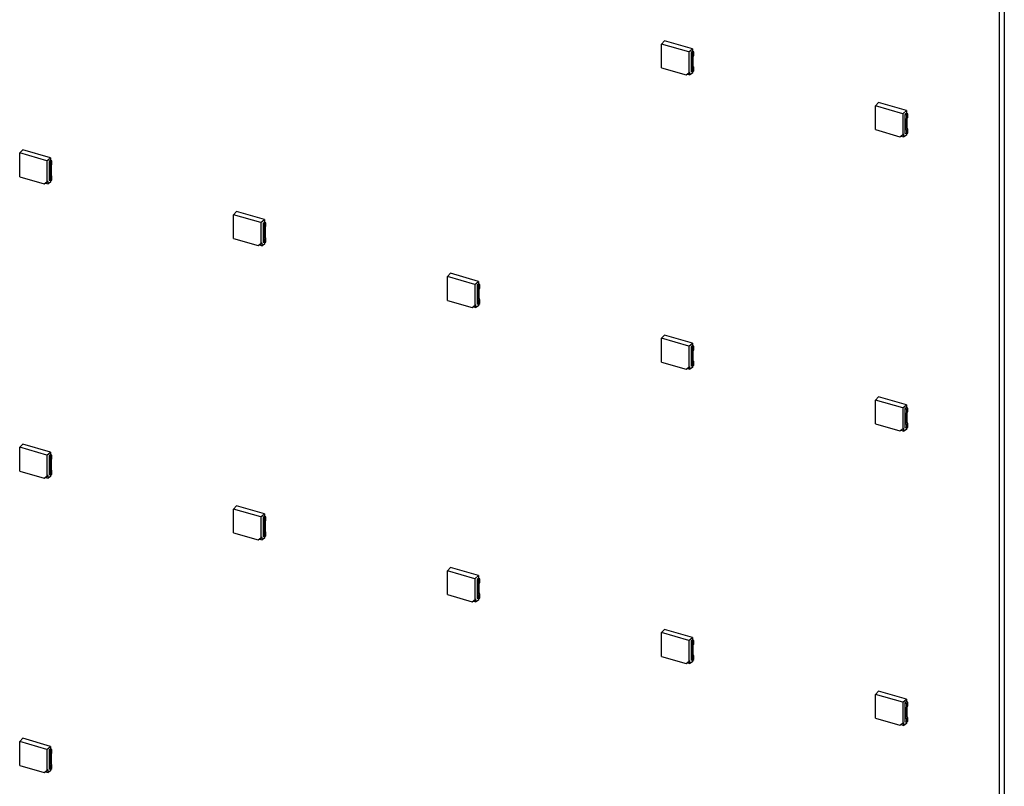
# Model space of a CAD drawing. Header units: millimetres. Extents: x 0 to 210, y 0 to 297.
# Tile 15 of 28: x 100 to 114, y 221 to 232. Entities that reach past the tile are written whole.
import ezdxf

# ---------------------------------------------------------------- set-up
doc = ezdxf.new("R2010")
doc.units = ezdxf.units.MM
doc.header["$LTSCALE"] = 19.36
doc.layers.get('0').update_dxf_attribs({"linetype": 'CONTINUOUS'})

msp = doc.modelspace()

# ---------------------------------------------------------------- linework, layer by layer
at = {"color": 7, "linetype": 'Continuous'}
for p, q in [((114.18905, 244.49488), (114.18905, 212.32826)), ((114.26046, 244.55673), (114.26046, 212.3901)), ((109.43767, 232.04027), (109.39545, 231.99463)), ((109.78292, 231.88277), (109.39545, 231.99463)), ((109.39545, 231.65664), (109.39545, 231.99463)), ((109.83357, 231.92599), (109.43767, 232.04027)), ((109.78292, 231.88277), (109.83357, 231.92599)), ((109.78292, 231.88277), (109.78292, 231.58475)), ((109.83357, 231.88763), (109.81408, 231.87263)), ((109.81408, 231.87263), (109.83426, 231.8668)), ((109.81408, 231.87263), (109.81408, 231.60292)), ((109.85213, 231.88228), (109.83357, 231.88763)), ((109.83358, 231.92599), (109.83358, 231.88764)), ((109.83426, 231.8668), (109.85213, 231.88228)), ((109.83426, 231.8668), (109.83426, 231.81524)), ((109.85213, 231.83068), (109.85213, 231.88228)), ((109.82808, 231.80063), (109.82808, 231.66685)), ((109.85213, 231.83068), (109.83426, 231.81524)), ((109.84594, 231.68232), (109.84594, 231.8161)), ((109.39545, 231.65664), (109.74296, 231.55633)), ((109.74296, 231.55633), (109.78292, 231.58475)), ((109.7985, 231.59188), (109.76212, 231.566)), ((109.78292, 231.58475), (109.7985, 231.59188)), ((109.7985, 231.55549), (109.7985, 231.59188)), ((109.83357, 231.57958), (109.7985, 231.55549)), ((109.83426, 231.5971), (109.81408, 231.60292)), ((109.83358, 231.5971), (109.83358, 231.57958)), ((109.83426, 231.64866), (109.85213, 231.66417)), ((109.83426, 231.64866), (109.83426, 231.5971)), ((109.83426, 231.5971), (109.85213, 231.61257)), ((109.85213, 231.61257), (109.85213, 231.66417)), ((109.74296, 231.55633), (109.76212, 231.566)), ((109.76212, 231.566), (109.7985, 231.55549)), ((112.47438, 231.16365), (112.43215, 231.118)), ((112.87028, 231.04937), (112.47438, 231.16365)), ((112.81962, 231.00615), (112.43215, 231.118)), ((112.43215, 230.78002), (112.43215, 231.118)), ((112.81962, 231.00615), (112.87028, 231.04937)), ((112.87028, 231.01101), (112.85079, 230.99601)), ((112.87028, 231.04937), (112.87028, 231.01102)), ((112.88883, 231.00566), (112.87028, 231.01101)), ((112.81962, 231.00615), (112.81962, 230.70813)), ((112.85079, 230.99601), (112.87097, 230.99018)), ((112.85079, 230.99601), (112.85079, 230.7263)), ((112.86478, 230.92401), (112.86478, 230.79023)), ((112.87097, 230.99018), (112.88883, 231.00566)), ((112.87097, 230.99018), (112.87097, 230.93862)), ((112.88883, 230.95406), (112.87097, 230.93862)), ((112.88265, 230.8057), (112.88265, 230.93948)), ((112.88883, 230.95406), (112.88883, 231.00566)), ((112.43215, 230.78002), (112.77966, 230.67971)), ((112.87097, 230.77204), (112.88883, 230.78755)), ((112.87097, 230.77204), (112.87097, 230.72048)), ((112.87097, 230.72048), (112.88883, 230.73595)), ((112.88883, 230.73595), (112.88883, 230.78755)), ((112.77966, 230.67971), (112.81962, 230.70813)), ((112.77966, 230.67971), (112.79882, 230.68938)), ((112.8352, 230.71526), (112.79882, 230.68938)), ((112.79882, 230.68938), (112.8352, 230.67887)), ((112.81962, 230.70813), (112.8352, 230.71526)), ((112.8352, 230.67887), (112.8352, 230.71526)), ((112.87028, 230.70296), (112.8352, 230.67887)), ((112.87097, 230.72048), (112.85079, 230.7263)), ((112.87028, 230.72048), (112.87028, 230.70296)), ((100.32757, 230.49466), (100.28534, 230.44901)), ((100.72346, 230.38037), (100.32757, 230.49466)), ((100.67281, 230.33716), (100.28534, 230.44901)), ((100.28534, 230.11103), (100.28534, 230.44901)), ((100.67281, 230.33716), (100.72346, 230.38037)), ((100.67281, 230.33716), (100.67281, 230.03914)), ((100.72346, 230.34202), (100.70398, 230.32702)), ((100.70398, 230.32702), (100.72416, 230.32119)), ((100.70398, 230.32702), (100.70398, 230.05731)), ((100.74202, 230.33666), (100.72346, 230.34202)), ((100.72347, 230.38038), (100.72347, 230.34202)), ((100.72416, 230.32119), (100.74202, 230.33666)), ((100.72416, 230.32119), (100.72416, 230.26963)), ((100.74202, 230.28507), (100.74202, 230.33666)), ((100.71797, 230.25502), (100.71797, 230.12123)), ((100.74202, 230.28507), (100.72416, 230.26963)), ((100.73583, 230.1367), (100.73583, 230.27049)), ((100.28534, 230.11103), (100.63285, 230.01071)), ((100.63285, 230.01071), (100.67281, 230.03914)), ((100.68839, 230.04626), (100.65201, 230.02038)), ((100.67281, 230.03914), (100.68839, 230.04626)), ((100.68839, 230.00988), (100.68839, 230.04626)), ((100.72346, 230.03396), (100.68839, 230.00988)), ((100.72416, 230.05149), (100.70398, 230.05731)), ((100.72347, 230.05149), (100.72347, 230.03397)), ((100.72416, 230.10304), (100.74202, 230.11855)), ((100.72416, 230.10304), (100.72416, 230.05149)), ((100.72416, 230.05149), (100.74202, 230.06696)), ((100.74202, 230.06696), (100.74202, 230.11855)), ((100.63285, 230.01071), (100.65201, 230.02038)), ((100.65201, 230.02038), (100.68839, 230.00988)), ((103.36427, 229.61804), (103.32205, 229.57239)), ((103.76017, 229.50375), (103.36427, 229.61804)), ((103.70951, 229.46054), (103.32205, 229.57239)), ((103.32205, 229.23441), (103.32205, 229.57239)), ((103.70951, 229.46054), (103.76017, 229.50375)), ((103.76017, 229.50376), (103.76017, 229.4654)), ((103.70951, 229.46054), (103.70951, 229.16252)), ((103.76017, 229.4654), (103.74068, 229.4504)), ((103.74068, 229.4504), (103.76086, 229.44457)), ((103.74068, 229.4504), (103.74068, 229.18069)), ((103.75467, 229.37839), (103.75467, 229.24461)), ((103.77872, 229.46004), (103.76017, 229.4654)), ((103.76086, 229.44457), (103.77872, 229.46004)), ((103.76086, 229.44457), (103.76086, 229.39301)), ((103.77872, 229.40845), (103.76086, 229.39301)), ((103.77254, 229.26008), (103.77254, 229.39387)), ((103.77872, 229.40845), (103.77872, 229.46004)), ((103.32205, 229.23441), (103.66955, 229.13409)), ((103.76086, 229.22642), (103.77872, 229.24193)), ((103.76086, 229.22642), (103.76086, 229.17487)), ((103.77872, 229.19034), (103.77872, 229.24193)), ((103.66955, 229.13409), (103.70951, 229.16252)), ((103.66955, 229.13409), (103.68871, 229.14376)), ((103.7251, 229.16964), (103.68871, 229.14376)), ((103.68871, 229.14376), (103.7251, 229.13326)), ((103.70951, 229.16252), (103.7251, 229.16964)), ((103.7251, 229.13326), (103.7251, 229.16964)), ((103.76017, 229.15734), (103.7251, 229.13326)), ((103.76086, 229.17487), (103.74068, 229.18069)), ((103.76017, 229.17487), (103.76017, 229.15735)), ((103.76086, 229.17487), (103.77872, 229.19034)), ((106.40097, 228.74142), (106.35875, 228.69577)), ((106.74622, 228.58392), (106.35875, 228.69577)), ((106.35875, 228.35779), (106.35875, 228.69577)), ((106.79687, 228.62713), (106.40097, 228.74142)), ((106.74622, 228.58392), (106.79687, 228.62713)), ((106.74622, 228.58392), (106.74622, 228.2859)), ((106.79687, 228.58878), (106.77738, 228.57377)), ((106.77738, 228.57377), (106.79756, 228.56795)), ((106.77738, 228.57377), (106.77738, 228.30407)), ((106.79137, 228.50177), (106.79137, 228.36799)), ((106.79687, 228.62714), (106.79687, 228.58878)), ((106.81543, 228.58342), (106.79687, 228.58878)), ((106.79756, 228.56795), (106.81543, 228.58342)), ((106.79756, 228.56795), (106.79756, 228.51639)), ((106.81542, 228.53183), (106.79756, 228.51639)), ((106.80924, 228.38346), (106.80924, 228.51725)), ((106.81542, 228.53183), (106.81543, 228.58342)), ((106.35875, 228.35779), (106.70626, 228.25747)), ((106.79756, 228.3498), (106.81543, 228.36531)), ((106.81543, 228.31372), (106.81543, 228.36531)), ((106.70626, 228.25747), (106.74622, 228.2859)), ((106.70626, 228.25747), (106.72542, 228.26714)), ((106.7618, 228.29302), (106.72542, 228.26714)), ((106.72542, 228.26714), (106.7618, 228.25664)), ((106.74622, 228.2859), (106.7618, 228.29302)), ((106.7618, 228.25664), (106.7618, 228.29302)), ((106.79687, 228.28072), (106.7618, 228.25664)), ((106.79756, 228.29824), (106.77738, 228.30407)), ((106.79687, 228.29824), (106.79687, 228.28073)), ((106.79756, 228.3498), (106.79756, 228.29824)), ((106.79756, 228.29824), (106.81543, 228.31372)), ((109.43767, 227.8648), (109.39545, 227.81915)), ((109.78292, 227.7073), (109.39545, 227.81915)), ((109.39545, 227.48117), (109.39545, 227.81915)), ((109.83357, 227.75051), (109.43767, 227.8648)), ((109.78292, 227.7073), (109.83357, 227.75051)), ((109.78292, 227.7073), (109.78292, 227.40928)), ((109.83357, 227.71216), (109.81408, 227.69715)), ((109.81408, 227.69715), (109.83426, 227.69133)), ((109.81408, 227.69715), (109.81408, 227.42745)), ((109.85213, 227.7068), (109.83357, 227.71216)), ((109.83358, 227.75052), (109.83358, 227.71216)), ((109.83426, 227.69133), (109.85213, 227.7068)), ((109.83426, 227.69133), (109.83426, 227.63977)), ((109.85213, 227.65521), (109.83426, 227.63977)), ((109.85213, 227.65521), (109.85213, 227.7068)), ((109.82808, 227.62515), (109.82808, 227.49137)), ((109.84594, 227.50684), (109.84594, 227.64063)), ((109.39545, 227.48117), (109.74296, 227.38085)), ((109.74296, 227.38085), (109.78292, 227.40928)), ((109.74296, 227.38085), (109.76212, 227.39052)), ((109.7985, 227.4164), (109.76212, 227.39052)), ((109.76212, 227.39052), (109.7985, 227.38002)), ((109.78292, 227.40928), (109.7985, 227.4164)), ((109.7985, 227.38002), (109.7985, 227.4164)), ((109.83357, 227.4041), (109.7985, 227.38002)), ((109.83426, 227.42162), (109.81408, 227.42745)), ((109.83358, 227.42162), (109.83358, 227.40411)), ((109.83426, 227.47318), (109.85213, 227.48869)), ((109.83426, 227.47318), (109.83426, 227.42162)), ((109.83426, 227.42162), (109.85213, 227.4371)), ((109.85213, 227.4371), (109.85213, 227.48869)), ((112.47438, 226.98818), (112.43215, 226.94253)), ((112.87028, 226.87389), (112.47438, 226.98818)), ((112.81962, 226.83068), (112.43215, 226.94253)), ((112.43215, 226.60455), (112.43215, 226.94253)), ((112.81962, 226.83068), (112.87028, 226.87389)), ((112.81962, 226.83068), (112.81962, 226.53266)), ((112.87028, 226.83554), (112.85079, 226.82053)), ((112.85079, 226.82053), (112.87097, 226.81471)), ((112.85079, 226.82053), (112.85079, 226.55083)), ((112.87028, 226.8739), (112.87028, 226.83554)), ((112.88883, 226.83018), (112.87028, 226.83554)), ((112.87097, 226.81471), (112.88883, 226.83018)), ((112.88883, 226.77858), (112.88883, 226.83018)), ((112.86478, 226.74853), (112.86478, 226.61475)), ((112.87097, 226.81471), (112.87097, 226.76315)), ((112.88883, 226.77858), (112.87097, 226.76315)), ((112.88265, 226.63022), (112.88265, 226.76401)), ((112.43215, 226.60455), (112.77966, 226.50423)), ((112.8352, 226.53978), (112.79882, 226.5139)), ((112.81962, 226.53266), (112.8352, 226.53978)), ((112.8352, 226.5034), (112.8352, 226.53978)), ((112.87097, 226.545), (112.85079, 226.55083)), ((112.87028, 226.545), (112.87028, 226.52749)), ((112.87097, 226.59656), (112.88883, 226.61207)), ((112.87097, 226.59656), (112.87097, 226.545)), ((112.87097, 226.545), (112.88883, 226.56048)), ((112.88883, 226.56048), (112.88883, 226.61207)), ((112.77966, 226.50423), (112.81962, 226.53266)), ((112.77966, 226.50423), (112.79882, 226.5139)), ((112.79882, 226.5139), (112.8352, 226.5034)), ((112.87028, 226.52748), (112.8352, 226.5034)), ((100.32757, 226.31918), (100.28534, 226.27354)), ((100.67281, 226.16168), (100.28534, 226.27354)), ((100.28534, 225.93556), (100.28534, 226.27354)), ((100.72346, 226.2049), (100.32757, 226.31918)), ((100.67281, 226.16168), (100.72346, 226.2049)), ((100.67281, 226.16168), (100.67281, 225.86366)), ((100.72346, 226.16655), (100.70398, 226.15154)), ((100.70398, 226.15154), (100.72416, 226.14572)), ((100.70398, 226.15154), (100.70398, 225.88184)), ((100.74202, 226.16119), (100.72346, 226.16655)), ((100.72347, 226.2049), (100.72347, 226.16655)), ((100.72416, 226.14572), (100.74202, 226.16119)), ((100.72416, 226.14572), (100.72416, 226.09416)), ((100.74202, 226.10959), (100.74202, 226.16119)), ((100.71797, 226.07954), (100.71797, 225.94576)), ((100.74202, 226.10959), (100.72416, 226.09416)), ((100.73583, 225.96123), (100.73583, 226.09501)), ((100.28534, 225.93556), (100.63285, 225.83524)), ((100.63285, 225.83524), (100.67281, 225.86366)), ((100.63285, 225.83524), (100.65201, 225.84491)), ((100.68839, 225.87079), (100.65201, 225.84491)), ((100.65201, 225.84491), (100.68839, 225.8344)), ((100.67281, 225.86366), (100.68839, 225.87079)), ((100.68839, 225.8344), (100.68839, 225.87079)), ((100.72346, 225.85849), (100.68839, 225.8344)), ((100.72416, 225.87601), (100.70398, 225.88184)), ((100.72347, 225.87601), (100.72347, 225.85849)), ((100.72416, 225.92757), (100.74202, 225.94308)), ((100.72416, 225.92757), (100.72416, 225.87601)), ((100.72416, 225.87601), (100.74202, 225.89148)), ((100.74202, 225.89148), (100.74202, 225.94308)), ((103.36427, 225.44256), (103.32205, 225.39692)), ((103.76017, 225.32828), (103.36427, 225.44256)), ((103.70951, 225.28506), (103.32205, 225.39692)), ((103.32205, 225.05893), (103.32205, 225.39692)), ((103.70951, 225.28506), (103.76017, 225.32828)), ((103.70951, 225.28506), (103.70951, 224.98704)), ((103.76017, 225.28992), (103.74068, 225.27492)), ((103.76017, 225.32828), (103.76017, 225.28993)), ((103.77872, 225.28457), (103.76017, 225.28992)), ((103.76086, 225.26909), (103.77872, 225.28457)), ((103.77872, 225.23297), (103.77872, 225.28457)), ((103.74068, 225.27492), (103.76086, 225.26909)), ((103.74068, 225.27492), (103.74068, 225.00522)), ((103.75467, 225.20292), (103.75467, 225.06914)), ((103.76086, 225.26909), (103.76086, 225.21754)), ((103.77872, 225.23297), (103.76086, 225.21754)), ((103.77254, 225.08461), (103.77254, 225.21839)), ((103.32205, 225.05893), (103.66955, 224.95862)), ((103.76086, 224.99939), (103.74068, 225.00522)), ((103.76017, 224.99939), (103.76017, 224.98187)), ((103.76086, 225.05095), (103.77872, 225.06646)), ((103.76086, 225.05095), (103.76086, 224.99939)), ((103.76086, 224.99939), (103.77872, 225.01486)), ((103.77872, 225.01486), (103.77872, 225.06646)), ((103.66955, 224.95862), (103.70951, 224.98704)), ((103.66955, 224.95862), (103.68871, 224.96829)), ((103.7251, 224.99417), (103.68871, 224.96829)), ((103.68871, 224.96829), (103.7251, 224.95778)), ((103.70951, 224.98704), (103.7251, 224.99417)), ((103.7251, 224.95778), (103.7251, 224.99417)), ((103.76017, 224.98187), (103.7251, 224.95778)), ((106.40097, 224.56594), (106.35875, 224.52029)), ((106.74622, 224.40844), (106.35875, 224.52029)), ((106.35875, 224.18231), (106.35875, 224.52029)), ((106.79687, 224.45166), (106.40097, 224.56594)), ((106.74622, 224.40844), (106.79687, 224.45166)), ((106.79687, 224.45166), (106.79687, 224.41331)), ((106.74622, 224.40844), (106.74622, 224.11042)), ((106.79687, 224.4133), (106.77738, 224.3983)), ((106.77738, 224.3983), (106.79756, 224.39247)), ((106.77738, 224.3983), (106.77738, 224.12859)), ((106.79137, 224.3263), (106.79137, 224.19252)), ((106.81543, 224.40795), (106.79687, 224.4133)), ((106.79756, 224.39247), (106.81543, 224.40795)), ((106.79756, 224.39247), (106.79756, 224.34091)), ((106.81542, 224.35635), (106.79756, 224.34091)), ((106.80924, 224.20799), (106.80924, 224.34177)), ((106.81542, 224.35635), (106.81543, 224.40795)), ((106.35875, 224.18231), (106.70626, 224.082)), ((106.79756, 224.17433), (106.81543, 224.18984)), ((106.79756, 224.17433), (106.79756, 224.12277)), ((106.81543, 224.13824), (106.81543, 224.18984)), ((106.70626, 224.082), (106.74622, 224.11042)), ((106.70626, 224.082), (106.72542, 224.09167)), ((106.7618, 224.11755), (106.72542, 224.09167)), ((106.72542, 224.09167), (106.7618, 224.08116)), ((106.74622, 224.11042), (106.7618, 224.11755)), ((106.7618, 224.08116), (106.7618, 224.11755)), ((106.79687, 224.10525), (106.7618, 224.08116)), ((106.79756, 224.12277), (106.77738, 224.12859)), ((106.79687, 224.12277), (106.79687, 224.10525)), ((106.79756, 224.12277), (106.81543, 224.13824)), ((109.43767, 223.68932), (109.39545, 223.64367)), ((109.78292, 223.53182), (109.39545, 223.64367)), ((109.39545, 223.30569), (109.39545, 223.64367)), ((109.83357, 223.57504), (109.43767, 223.68932)), ((109.78292, 223.53182), (109.83357, 223.57504)), ((109.78292, 223.53182), (109.78292, 223.2338)), ((109.83357, 223.53668), (109.81408, 223.52168)), ((109.81408, 223.52168), (109.83426, 223.51585)), ((109.81408, 223.52168), (109.81408, 223.25197)), ((109.85213, 223.53133), (109.83357, 223.53668)), ((109.83358, 223.57504), (109.83358, 223.53669)), ((109.83426, 223.51585), (109.85213, 223.53133)), ((109.83426, 223.51585), (109.83426, 223.46429)), ((109.85213, 223.47973), (109.83426, 223.46429)), ((109.84594, 223.33137), (109.84594, 223.46515)), ((109.85213, 223.47973), (109.85213, 223.53133)), ((109.82808, 223.44968), (109.82808, 223.3159)), ((109.39545, 223.30569), (109.74296, 223.20538)), ((109.74296, 223.20538), (109.78292, 223.2338)), ((109.74296, 223.20538), (109.76212, 223.21504)), ((109.7985, 223.24093), (109.76212, 223.21504)), ((109.76212, 223.21504), (109.7985, 223.20454)), ((109.78292, 223.2338), (109.7985, 223.24093)), ((109.7985, 223.20454), (109.7985, 223.24093)), ((109.83357, 223.22863), (109.7985, 223.20454)), ((109.83426, 223.24615), (109.81408, 223.25197)), ((109.83358, 223.24615), (109.83358, 223.22863)), ((109.83426, 223.29771), (109.85213, 223.31322)), ((109.83426, 223.29771), (109.83426, 223.24615)), ((109.83426, 223.24615), (109.85213, 223.26162)), ((109.85213, 223.26162), (109.85213, 223.31322)), ((112.47438, 222.8127), (112.43215, 222.76705)), ((112.81962, 222.6552), (112.43215, 222.76705)), ((112.43215, 222.42907), (112.43215, 222.76705)), ((112.87028, 222.69842), (112.47438, 222.8127)), ((112.81962, 222.6552), (112.87028, 222.69842)), ((112.81962, 222.6552), (112.81962, 222.35718)), ((112.87028, 222.66006), (112.85079, 222.64506)), ((112.85079, 222.64506), (112.87097, 222.63923)), ((112.85079, 222.64506), (112.85079, 222.37535)), ((112.87028, 222.69842), (112.87028, 222.66007)), ((112.88883, 222.65471), (112.87028, 222.66006)), ((112.87097, 222.63923), (112.88883, 222.65471)), ((112.87097, 222.63923), (112.87097, 222.58767)), ((112.88883, 222.60311), (112.88883, 222.65471)), ((112.86478, 222.57306), (112.86478, 222.43928)), ((112.88883, 222.60311), (112.87097, 222.58767)), ((112.88265, 222.45475), (112.88265, 222.58853)), ((112.43215, 222.42907), (112.77966, 222.32876)), ((112.77966, 222.32876), (112.81962, 222.35718)), ((112.8352, 222.3643), (112.79882, 222.33842)), ((112.81962, 222.35718), (112.8352, 222.3643)), ((112.8352, 222.32792), (112.8352, 222.3643)), ((112.87028, 222.352), (112.8352, 222.32792)), ((112.87097, 222.36953), (112.85079, 222.37535)), ((112.87028, 222.36953), (112.87028, 222.35201)), ((112.87097, 222.42109), (112.88883, 222.4366)), ((112.87097, 222.42109), (112.87097, 222.36953)), ((112.87097, 222.36953), (112.88883, 222.385)), ((112.88883, 222.385), (112.88883, 222.4366)), ((112.77966, 222.32876), (112.79882, 222.33842)), ((112.79882, 222.33842), (112.8352, 222.32792)), ((100.32757, 222.14371), (100.28534, 222.09806)), ((100.67281, 221.98621), (100.28534, 222.09806)), ((100.28534, 221.76008), (100.28534, 222.09806)), ((100.72346, 222.02942), (100.32757, 222.14371)), ((100.67281, 221.98621), (100.72346, 222.02942)), ((100.67281, 221.98621), (100.67281, 221.68819)), ((100.72346, 221.99107), (100.70398, 221.97606)), ((100.70398, 221.97606), (100.72416, 221.97024)), ((100.70398, 221.97606), (100.70398, 221.70636)), ((100.74202, 221.98571), (100.72346, 221.99107)), ((100.72347, 222.02943), (100.72347, 221.99107)), ((100.72416, 221.97024), (100.74202, 221.98571)), ((100.72416, 221.97024), (100.72416, 221.91868)), ((100.74202, 221.93412), (100.72416, 221.91868)), ((100.74202, 221.93412), (100.74202, 221.98571)), ((100.71797, 221.90406), (100.71797, 221.77028)), ((100.73583, 221.78575), (100.73583, 221.91954)), ((100.28534, 221.76008), (100.63285, 221.65976)), ((100.63285, 221.65976), (100.67281, 221.68819)), ((100.63285, 221.65976), (100.65201, 221.66943)), ((100.68839, 221.69531), (100.65201, 221.66943)), ((100.65201, 221.66943), (100.68839, 221.65893)), ((100.67281, 221.68819), (100.68839, 221.69531)), ((100.68839, 221.65893), (100.68839, 221.69531)), ((100.72346, 221.68301), (100.68839, 221.65893)), ((100.72416, 221.70054), (100.70398, 221.70636)), ((100.72347, 221.70054), (100.72347, 221.68302)), ((100.72416, 221.75209), (100.74202, 221.7676)), ((100.72416, 221.75209), (100.72416, 221.70054)), ((100.72416, 221.70054), (100.74202, 221.71601)), ((100.74202, 221.71601), (100.74202, 221.7676))]:
    msp.add_line(p, q, dxfattribs=at)
at = {"color": 9, "linetype": 'Continuous'}
for p, q in [((109.82808, 231.80063), (109.84594, 231.8161)), ((109.84594, 231.68232), (109.82808, 231.66685)), ((112.86478, 230.92401), (112.88265, 230.93948)), ((112.88265, 230.8057), (112.86478, 230.79023)), ((100.71797, 230.25502), (100.73583, 230.27049)), ((100.73583, 230.1367), (100.71797, 230.12123)), ((103.75467, 229.37839), (103.77254, 229.39387)), ((103.77254, 229.26008), (103.75467, 229.24461)), ((106.79137, 228.50177), (106.80924, 228.51725)), ((106.80924, 228.38346), (106.79137, 228.36799)), ((109.82808, 227.62515), (109.84594, 227.64063)), ((109.84594, 227.50684), (109.82808, 227.49137)), ((112.86478, 226.74853), (112.88265, 226.76401)), ((112.88265, 226.63022), (112.86478, 226.61475)), ((100.71797, 226.07954), (100.73583, 226.09501)), ((100.73583, 225.96123), (100.71797, 225.94576)), ((103.75467, 225.20292), (103.77254, 225.21839)), ((103.77254, 225.08461), (103.75467, 225.06914)), ((106.79137, 224.3263), (106.80924, 224.34177)), ((106.80924, 224.20799), (106.79137, 224.19252)), ((109.82808, 223.44968), (109.84594, 223.46515)), ((109.84594, 223.33137), (109.82808, 223.3159)), ((112.86478, 222.57306), (112.88265, 222.58853)), ((112.88265, 222.45475), (112.86478, 222.43928)), ((100.71797, 221.90406), (100.73583, 221.91954)), ((100.73583, 221.78575), (100.71797, 221.77028))]:
    msp.add_line(p, q, dxfattribs=at)
at = {"color": 7, "linetype": 'Continuous'}
for points in [[(109.82808, 231.80063), (109.82808, 231.80592), (109.83022, 231.81183), (109.83426, 231.81523)], [(109.84595, 231.81611), (109.84595, 231.82139), (109.8481, 231.82728), (109.85213, 231.83069)], [(109.83426, 231.64867), (109.83058, 231.65391), (109.82808, 231.66045), (109.82808, 231.66685)], [(109.85213, 231.66417), (109.84846, 231.6694), (109.84595, 231.67593), (109.84595, 231.68232)], [(112.86478, 230.92401), (112.86478, 230.92929), (112.86692, 230.9352), (112.87097, 230.93861)], [(112.88265, 230.93949), (112.88265, 230.94477), (112.88481, 230.95066), (112.88884, 230.95407)], [(112.87097, 230.77205), (112.86728, 230.77728), (112.86478, 230.78383), (112.86478, 230.79023)], [(112.88884, 230.78755), (112.88516, 230.79278), (112.88265, 230.79931), (112.88265, 230.8057)], [(100.71797, 230.25502), (100.71797, 230.2603), (100.72011, 230.26621), (100.72416, 230.26962)], [(100.73584, 230.27049), (100.73584, 230.27577), (100.73799, 230.28167), (100.74203, 230.28507)], [(100.72416, 230.10306), (100.72047, 230.10829), (100.71797, 230.11483), (100.71797, 230.12123)], [(100.74203, 230.11856), (100.73835, 230.12379), (100.73584, 230.13032), (100.73584, 230.13671)], [(103.75467, 229.37839), (103.75467, 229.38368), (103.75681, 229.38959), (103.76086, 229.393)], [(103.77254, 229.39387), (103.77254, 229.39915), (103.7747, 229.40504), (103.77873, 229.40845)], [(103.76086, 229.22644), (103.75717, 229.23167), (103.75467, 229.23821), (103.75467, 229.24461)], [(103.77873, 229.24194), (103.77505, 229.24717), (103.77254, 229.2537), (103.77254, 229.26009)], [(106.79137, 228.50177), (106.79137, 228.50706), (106.79352, 228.51297), (106.79756, 228.51638)], [(106.80925, 228.51725), (106.80925, 228.52253), (106.8114, 228.52842), (106.81543, 228.53183)], [(106.79756, 228.34982), (106.79387, 228.35505), (106.79137, 228.36159), (106.79137, 228.36799)], [(106.81543, 228.36532), (106.81176, 228.37055), (106.80925, 228.37708), (106.80925, 228.38347)], [(109.84595, 227.64063), (109.84595, 227.64591), (109.8481, 227.6518), (109.85213, 227.65521)], [(109.82808, 227.62515), (109.82808, 227.63044), (109.83022, 227.63635), (109.83426, 227.63976)], [(109.83426, 227.4732), (109.83058, 227.47843), (109.82808, 227.48497), (109.82808, 227.49137)], [(109.85213, 227.4887), (109.84846, 227.49393), (109.84595, 227.50046), (109.84595, 227.50685)], [(112.86478, 226.74853), (112.86478, 226.75382), (112.86692, 226.75973), (112.87097, 226.76313)], [(112.88265, 226.76401), (112.88265, 226.76929), (112.88481, 226.77518), (112.88884, 226.77859)], [(112.87097, 226.59658), (112.86728, 226.60181), (112.86478, 226.60835), (112.86478, 226.61475)], [(112.88884, 226.61208), (112.88516, 226.61731), (112.88265, 226.62384), (112.88265, 226.63023)], [(100.71797, 226.07954), (100.71797, 226.08483), (100.72011, 226.09074), (100.72416, 226.09414)], [(100.73584, 226.09502), (100.73584, 226.1003), (100.73799, 226.10619), (100.74203, 226.1096)], [(100.72416, 225.92759), (100.72047, 225.93282), (100.71797, 225.93936), (100.71797, 225.94576)], [(100.74203, 225.94308), (100.73835, 225.94831), (100.73584, 225.95484), (100.73584, 225.96123)], [(103.75467, 225.20292), (103.75467, 225.20821), (103.75681, 225.21412), (103.76086, 225.21752)], [(103.77254, 225.2184), (103.77254, 225.22368), (103.7747, 225.22957), (103.77873, 225.23298)], [(103.76086, 225.05096), (103.75717, 225.0562), (103.75467, 225.06274), (103.75467, 225.06914)], [(103.77873, 225.06646), (103.77505, 225.07169), (103.77254, 225.07822), (103.77254, 225.08461)], [(106.79137, 224.3263), (106.79137, 224.33158), (106.79352, 224.3375), (106.79756, 224.3409)], [(106.80925, 224.34178), (106.80925, 224.34706), (106.8114, 224.35295), (106.81543, 224.35636)], [(106.79756, 224.17434), (106.79387, 224.17957), (106.79137, 224.18612), (106.79137, 224.19252)], [(106.81543, 224.18984), (106.81176, 224.19507), (106.80925, 224.2016), (106.80925, 224.20799)], [(109.82808, 223.44968), (109.82808, 223.45496), (109.83022, 223.46087), (109.83426, 223.46428)], [(109.84595, 223.46516), (109.84595, 223.47043), (109.8481, 223.47633), (109.85213, 223.47974)], [(109.85213, 223.31322), (109.84846, 223.31845), (109.84595, 223.32498), (109.84595, 223.33137)], [(109.83426, 223.29772), (109.83058, 223.30295), (109.82808, 223.3095), (109.82808, 223.3159)], [(112.86478, 222.57306), (112.86478, 222.57834), (112.86692, 222.58425), (112.87097, 222.58766)], [(112.88265, 222.58853), (112.88265, 222.59381), (112.88481, 222.59971), (112.88884, 222.60312)], [(112.87097, 222.4211), (112.86728, 222.42633), (112.86478, 222.43288), (112.86478, 222.43928)], [(112.88884, 222.4366), (112.88516, 222.44183), (112.88265, 222.44836), (112.88265, 222.45475)], [(100.73584, 221.91954), (100.73584, 221.92482), (100.73799, 221.93071), (100.74203, 221.93412)], [(100.71797, 221.90406), (100.71797, 221.90935), (100.72011, 221.91526), (100.72416, 221.91867)], [(100.74203, 221.76761), (100.73835, 221.77284), (100.73584, 221.77937), (100.73584, 221.78576)], [(100.72416, 221.75211), (100.72047, 221.75734), (100.71797, 221.76388), (100.71797, 221.77028)]]:
    msp.add_open_spline(points, degree=3, dxfattribs=at)

doc.saveas('drawing.dxf')
